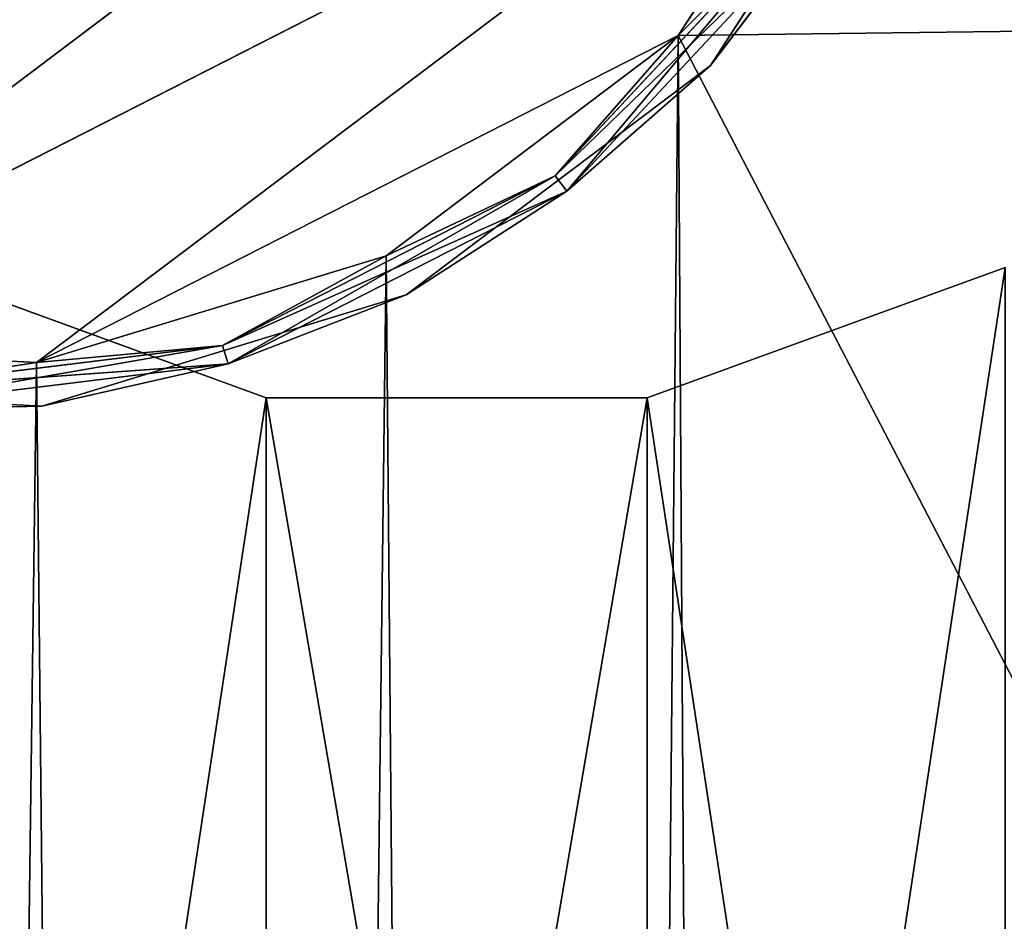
# Model space of a CAD drawing. Extents: x 0.1 to 22, y -6.2 to 5.8.
# Tile 62 of 97: x 15.559 to 16.008, y 3.073 to 3.484. Entities that reach past the tile are written whole.
import ezdxf

# ---------------------------------------------------------------- set-up
doc = ezdxf.new("R2010")
doc.units = 0
doc.header["$LTSCALE"] = 2.54
doc.layers.get('0').update_dxf_attribs({"color": 13, "linetype": 'CONTINUOUS'})

# ---------------------------------------------------------------- blocks, each defined once
blk = doc.blocks.new('GRUPA1_1')
at = {"color": 0}
for p, q in [((15.98792, 3.77903, -8.99043), (15.40058, 3.33649, -8.99043)), ((15.98792, 3.77903, -8.99043), (15.40058, 3.33649, -8.99043)), ((15.95041, 3.6166, -8.99043), (15.40058, 3.33649, -8.99043)), ((15.95041, 3.6166, -8.99043), (15.40058, 3.33649, -8.99043)), ((15.95041, 3.6166, -8.99043), (15.56705, 3.32775, -8.99043)), ((15.95041, 3.6166, -8.99043), (15.56705, 3.32775, -8.99043)), ((15.95041, 3.6166, -8.79043), (15.85961, 3.4768, -8.79043)), ((15.85961, 3.4768, -8.99043), (15.95041, 3.6166, -8.99043)), ((15.85961, 3.4768, -8.99043), (15.95041, 3.6166, -8.99043)), ((15.95041, 3.6166, -8.79043), (15.85961, 3.4768, -8.79043)), ((15.87424, 3.46316, -8.81043), (15.96882, 3.60879, -8.81043)), ((15.96882, 3.60879, -8.81043), (15.87424, 3.46316, -8.97043)), ((15.87424, 3.46316, -8.97043), (15.96882, 3.60879, -8.97043)), ((15.96882, 3.60879, -8.81043), (15.87424, 3.46316, -8.97043)), ((15.87424, 3.46316, -8.81043), (15.96882, 3.60879, -8.81043)), ((15.87424, 3.46316, -8.97043), (15.96882, 3.60879, -8.97043)), ((15.80345, 3.41283, -8.79311), (15.91951, 3.53728, -8.79311)), ((15.80345, 3.41283, -8.79311), (15.91951, 3.53728, -8.79311)), ((15.91951, 3.53728, -8.98775), (15.80345, 3.41283, -8.98775)), ((15.91951, 3.53728, -8.98775), (15.80345, 3.41283, -8.98775)), ((15.91951, 3.53728, -8.79311), (15.80874, 3.40581, -8.80359)), ((15.91951, 3.53728, -8.79311), (15.80874, 3.40581, -8.80359)), ((15.91951, 3.53728, -8.79311), (15.85961, 3.4768, -8.79043)), ((15.91951, 3.53728, -8.79311), (15.85961, 3.4768, -8.79043)), ((15.91951, 3.53728, -8.98775), (15.85961, 3.4768, -8.99043)), ((15.91951, 3.53728, -8.98775), (15.85961, 3.4768, -8.99043)), ((15.80345, 3.41283, -8.98775), (15.92689, 3.53249, -8.97727)), ((15.80345, 3.41283, -8.98775), (15.92689, 3.53249, -8.97727)), ((15.92689, 3.53249, -8.80359), (15.80874, 3.40581, -8.80359)), ((15.92689, 3.53249, -8.80359), (15.80874, 3.40581, -8.80359)), ((15.80874, 3.40581, -8.97727), (15.92689, 3.53249, -8.97727)), ((15.80874, 3.40581, -8.97727), (15.92689, 3.53249, -8.97727)), ((15.92689, 3.53249, -8.80359), (15.87424, 3.46316, -8.81043)), ((15.92689, 3.53249, -8.80359), (15.87424, 3.46316, -8.81043)), ((15.92689, 3.53249, -8.97727), (15.87424, 3.46316, -8.97043)), ((15.92689, 3.53249, -8.97727), (15.87424, 3.46316, -8.97043)), ((19.62058, 3.52158, -8.79043), (15.85961, 3.4768, -8.79043)), ((19.62058, 3.52158, -8.79043), (15.85961, 3.4768, -8.79043)), ((15.85961, 3.4768, -8.99043), (15.56705, 3.32775, -8.99043)), ((15.85961, 3.4768, -8.99043), (15.56705, 3.32775, -8.99043)), ((15.85961, 3.4768, -8.79043), (15.72647, 3.37648, -8.79043)), ((15.72647, 3.37648, -8.99043), (15.85961, 3.4768, -8.99043)), ((15.72647, 3.37648, -8.99043), (15.85961, 3.4768, -8.99043)), ((15.85961, 3.4768, -8.79043), (15.72647, 3.37648, -8.79043)), ((15.85961, 3.4768, -8.79043), (15.78956, -3.80666, -8.79043)), ((15.85961, 3.4768, -8.79043), (15.78956, -3.80666, -8.79043)), ((15.80345, 3.41283, -8.79311), (15.85961, 3.4768, -8.79043)), ((15.80345, 3.41283, -8.79311), (15.85961, 3.4768, -8.79043)), ((15.80345, 3.41283, -8.98775), (15.85961, 3.4768, -8.99043)), ((15.80345, 3.41283, -8.98775), (15.85961, 3.4768, -8.99043)), ((19.67149, -3.85411, -8.79043), (15.85961, 3.4768, -8.79043)), ((19.67149, -3.85411, -8.79043), (15.85961, 3.4768, -8.79043)), ((15.90572, -3.92623, -8.79043), (15.85961, 3.4768, -8.79043)), ((15.90572, -3.92623, -8.79043), (15.85961, 3.4768, -8.79043)), ((15.73555, 3.35866, -8.81043), (15.87424, 3.46316, -8.81043)), ((15.87424, 3.46316, -8.81043), (15.73555, 3.35866, -8.97043)), ((15.73555, 3.35866, -8.97043), (15.87424, 3.46316, -8.97043)), ((15.87424, 3.46316, -8.81043), (15.73555, 3.35866, -8.97043)), ((15.73555, 3.35866, -8.81043), (15.87424, 3.46316, -8.81043)), ((15.73555, 3.35866, -8.97043), (15.87424, 3.46316, -8.97043)), ((15.80874, 3.40581, -8.80359), (15.87424, 3.46316, -8.81043)), ((15.80874, 3.40581, -8.80359), (15.87424, 3.46316, -8.81043)), ((15.80874, 3.40581, -8.97727), (15.87424, 3.46316, -8.97043)), ((15.80874, 3.40581, -8.97727), (15.87424, 3.46316, -8.97043)), ((15.87424, 3.46316, -8.81043), (15.87424, 3.46316, -8.97043)), ((15.87424, 3.46316, -8.81043), (15.87424, 3.46316, -8.97043)), ((15.65182, 3.33558, -8.79311), (15.80345, 3.41283, -8.79311)), ((15.65182, 3.33558, -8.79311), (15.80345, 3.41283, -8.79311)), ((15.80345, 3.41283, -8.98775), (15.65182, 3.33558, -8.98775)), ((15.80345, 3.41283, -8.98775), (15.65182, 3.33558, -8.98775)), ((15.80345, 3.41283, -8.79311), (15.65439, 3.32717, -8.80359)), ((15.80345, 3.41283, -8.79311), (15.65439, 3.32717, -8.80359)), ((15.80345, 3.41283, -8.79311), (15.72647, 3.37648, -8.79043)), ((15.80345, 3.41283, -8.79311), (15.72647, 3.37648, -8.79043)), ((15.80345, 3.41283, -8.98775), (15.72647, 3.37648, -8.99043)), ((15.80345, 3.41283, -8.98775), (15.72647, 3.37648, -8.99043)), ((15.80874, 3.40581, -8.80359), (15.80345, 3.41283, -8.79311)), ((15.80874, 3.40581, -8.80359), (15.80345, 3.41283, -8.79311)), ((15.80345, 3.41283, -8.98775), (15.80874, 3.40581, -8.97727)), ((15.80345, 3.41283, -8.98775), (15.80874, 3.40581, -8.97727)), ((15.65182, 3.33558, -8.98775), (15.80874, 3.40581, -8.97727)), ((15.65182, 3.33558, -8.98775), (15.80874, 3.40581, -8.97727)), ((15.80874, 3.40581, -8.80359), (15.65439, 3.32717, -8.80359)), ((15.80874, 3.40581, -8.80359), (15.65439, 3.32717, -8.80359)), ((15.65439, 3.32717, -8.97727), (15.80874, 3.40581, -8.97727)), ((15.65439, 3.32717, -8.97727), (15.80874, 3.40581, -8.97727)), ((15.80874, 3.40581, -8.80359), (15.73555, 3.35866, -8.81043)), ((15.80874, 3.40581, -8.80359), (15.73555, 3.35866, -8.81043)), ((15.80874, 3.40581, -8.97727), (15.73555, 3.35866, -8.97043)), ((15.80874, 3.40581, -8.97727), (15.73555, 3.35866, -8.97043)), ((15.72647, 3.37648, -8.79043), (15.56705, 3.32775, -8.79043)), ((15.56705, 3.32775, -8.99043), (15.72647, 3.37648, -8.99043)), ((15.56705, 3.32775, -8.99043), (15.72647, 3.37648, -8.99043)), ((15.72647, 3.37648, -8.79043), (15.56705, 3.32775, -8.79043)), ((15.72647, 3.37648, -8.79043), (15.63952, -3.73403, -8.79043)), ((15.72647, 3.37648, -8.79043), (15.63952, -3.73403, -8.79043)), ((15.65182, 3.33558, -8.79311), (15.72647, 3.37648, -8.79043)), ((15.65182, 3.33558, -8.79311), (15.72647, 3.37648, -8.79043)), ((15.65182, 3.33558, -8.98775), (15.72647, 3.37648, -8.99043)), ((15.65182, 3.33558, -8.98775), (15.72647, 3.37648, -8.99043)), ((15.72647, 3.37648, -8.79043), (15.78956, -3.80666, -8.79043)), ((15.72647, 3.37648, -8.79043), (15.78956, -3.80666, -8.79043)), ((15.67175, 3.31177, -5.69043), (15.50858, 3.37116, -5.69043)), ((15.67175, 3.31177, -5.79043), (15.50858, 3.37116, -5.69043)), ((15.67175, 3.31177, -5.69043), (15.50858, 3.37116, -5.69043)), ((15.67175, 3.31177, -5.79043), (15.50858, 3.37116, -5.69043)), ((15.67175, 3.31177, -5.79043), (15.50858, 3.37116, -5.79043)), ((15.67175, 3.31177, -5.79043), (15.50858, 3.37116, -5.79043)), ((16.00858, 3.37116, -5.69043), (15.8454, 2.29658, -5.69043)), ((16.00858, 3.37116, -5.69043), (15.8454, 2.29658, -5.69043)), ((16.00858, 3.37116, -5.69043), (15.8454, 3.31177, -5.69043)), ((16.00858, 3.37116, -5.79043), (15.8454, 3.31177, -5.69043)), ((16.00858, 3.37116, -5.69043), (15.8454, 3.31177, -5.69043)), ((16.00858, 3.37116, -5.79043), (15.8454, 3.31177, -5.69043)), ((16.00858, 3.37116, -5.79043), (15.8454, 3.31177, -5.79043)), ((16.00858, 3.37116, -5.79043), (15.8454, 3.31177, -5.79043)), ((15.56949, 3.3079, -8.81043), (15.73555, 3.35866, -8.81043)), ((15.73555, 3.35866, -8.81043), (15.56949, 3.3079, -8.97043)), ((15.56949, 3.3079, -8.97043), (15.73555, 3.35866, -8.97043)), ((15.73555, 3.35866, -8.81043), (15.56949, 3.3079, -8.97043)), ((15.56949, 3.3079, -8.81043), (15.73555, 3.35866, -8.81043)), ((15.56949, 3.3079, -8.97043), (15.73555, 3.35866, -8.97043)), ((15.65439, 3.32717, -8.80359), (15.73555, 3.35866, -8.81043)), ((15.65439, 3.32717, -8.80359), (15.73555, 3.35866, -8.81043)), ((15.65439, 3.32717, -8.97727), (15.73555, 3.35866, -8.97043)), ((15.65439, 3.32717, -8.97727), (15.73555, 3.35866, -8.97043)), ((15.73555, 3.35866, -8.81043), (15.73555, 3.35866, -8.97043)), ((15.73555, 3.35866, -8.81043), (15.73555, 3.35866, -8.97043)), ((15.56705, 3.32775, -8.79043), (15.40058, 3.33649, -8.79043)), ((15.40058, 3.33649, -8.99043), (15.56705, 3.32775, -8.99043)), ((15.40058, 3.33649, -8.99043), (15.56705, 3.32775, -8.99043)), ((15.56705, 3.32775, -8.79043), (15.40058, 3.33649, -8.79043)), ((15.65182, 3.33558, -8.79311), (15.48245, 3.30607, -8.80359)), ((15.65182, 3.33558, -8.79311), (15.48245, 3.30607, -8.80359)), ((15.48291, 3.31485, -8.79311), (15.65182, 3.33558, -8.79311)), ((15.48291, 3.31485, -8.79311), (15.65182, 3.33558, -8.79311)), ((15.65182, 3.33558, -8.98775), (15.48291, 3.31485, -8.98775)), ((15.65182, 3.33558, -8.98775), (15.48291, 3.31485, -8.98775)), ((15.65182, 3.33558, -8.79311), (15.56705, 3.32775, -8.79043)), ((15.65182, 3.33558, -8.79311), (15.56705, 3.32775, -8.79043)), ((15.65182, 3.33558, -8.98775), (15.56705, 3.32775, -8.99043)), ((15.65182, 3.33558, -8.98775), (15.56705, 3.32775, -8.99043)), ((15.65182, 3.33558, -8.79311), (15.65439, 3.32717, -8.80359)), ((15.65182, 3.33558, -8.79311), (15.65439, 3.32717, -8.80359)), ((15.65182, 3.33558, -8.98775), (15.65439, 3.32717, -8.97727)), ((15.65182, 3.33558, -8.98775), (15.65439, 3.32717, -8.97727)), ((15.47368, -3.71709, -8.79043), (15.56705, 3.32775, -8.79043)), ((15.47368, -3.71709, -8.79043), (15.56705, 3.32775, -8.79043)), ((15.65439, 3.32717, -8.80359), (15.48245, 3.30607, -8.80359)), ((15.65439, 3.32717, -8.80359), (15.48245, 3.30607, -8.80359)), ((15.48245, 3.30607, -8.97727), (15.65439, 3.32717, -8.97727)), ((15.48245, 3.30607, -8.97727), (15.65439, 3.32717, -8.97727)), ((15.48291, 3.31485, -8.79311), (15.56705, 3.32775, -8.79043)), ((15.48291, 3.31485, -8.79311), (15.56705, 3.32775, -8.79043)), ((15.48291, 3.31485, -8.98775), (15.56705, 3.32775, -8.99043)), ((15.48291, 3.31485, -8.98775), (15.56705, 3.32775, -8.99043)), ((15.48291, 3.31485, -8.98775), (15.65439, 3.32717, -8.97727)), ((15.48291, 3.31485, -8.98775), (15.65439, 3.32717, -8.97727)), ((15.56705, 3.32775, -8.79043), (15.63952, -3.73403, -8.79043)), ((15.56705, 3.32775, -8.79043), (15.63952, -3.73403, -8.79043)), ((15.65439, 3.32717, -8.80359), (15.56949, 3.3079, -8.81043)), ((15.65439, 3.32717, -8.80359), (15.56949, 3.3079, -8.81043)), ((15.65439, 3.32717, -8.97727), (15.56949, 3.3079, -8.97043)), ((15.65439, 3.32717, -8.97727), (15.56949, 3.3079, -8.97043)), ((15.39608, 3.317, -8.81043), (15.56949, 3.3079, -8.81043)), ((15.56949, 3.3079, -8.81043), (15.39608, 3.317, -8.97043)), ((15.39608, 3.317, -8.97043), (15.56949, 3.3079, -8.97043)), ((15.56949, 3.3079, -8.81043), (15.39608, 3.317, -8.97043)), ((15.39608, 3.317, -8.81043), (15.56949, 3.3079, -8.81043)), ((15.39608, 3.317, -8.97043), (15.56949, 3.3079, -8.97043)), ((15.67175, 3.31177, -5.69043), (15.50858, 2.23719, -5.69043)), ((15.67175, 3.31177, -5.69043), (15.50858, 2.23719, -5.69043)), ((15.8454, 3.31177, -5.69043), (15.67175, 2.29658, -5.69043)), ((15.8454, 3.31177, -5.69043), (15.67175, 2.29658, -5.69043)), ((15.8454, 3.31177, -5.69043), (15.67175, 3.31177, -5.69043)), ((15.67175, 3.31177, -5.69043), (15.67175, 2.29658, -5.69043)), ((15.67175, 3.31177, -5.69043), (15.67175, 2.29658, -5.69043)), ((15.8454, 3.31177, -5.79043), (15.67175, 3.31177, -5.69043)), ((15.8454, 3.31177, -5.69043), (15.67175, 3.31177, -5.69043)), ((15.8454, 3.31177, -5.79043), (15.67175, 3.31177, -5.69043)), ((15.8454, 3.31177, -5.79043), (15.67175, 3.31177, -5.79043)), ((15.67175, 3.31177, -5.79043), (15.67175, 3.31177, -5.69043)), ((15.67175, 3.31177, -5.79043), (15.67175, 3.31177, -5.69043)), ((15.67175, 3.31177, -5.79043), (15.67175, 2.29658, -5.79043)), ((15.67175, 3.31177, -5.79043), (15.67175, 2.29658, -5.79043)), ((15.67175, 3.31177, -5.79043), (15.8454, 2.29658, -5.79043)), ((15.67175, 3.31177, -5.79043), (15.8454, 2.29658, -5.79043)), ((15.8454, 3.31177, -5.79043), (15.67175, 3.31177, -5.79043)), ((15.8454, 3.31177, -5.69043), (15.8454, 2.29658, -5.69043)), ((15.8454, 3.31177, -5.69043), (15.8454, 2.29658, -5.69043)), ((15.8454, 3.31177, -5.79043), (15.8454, 3.31177, -5.69043)), ((15.8454, 3.31177, -5.79043), (15.8454, 3.31177, -5.69043)), ((15.8454, 3.31177, -5.79043), (15.8454, 2.29658, -5.79043)), ((15.8454, 3.31177, -5.79043), (15.8454, 2.29658, -5.79043)), ((15.8454, 3.31177, -5.79043), (16.00858, 2.23719, -5.79043)), ((15.8454, 3.31177, -5.79043), (16.00858, 2.23719, -5.79043)), ((15.48245, 3.30607, -8.80359), (15.56949, 3.3079, -8.81043)), ((15.48245, 3.30607, -8.80359), (15.56949, 3.3079, -8.81043)), ((15.48245, 3.30607, -8.97727), (15.56949, 3.3079, -8.97043)), ((15.48245, 3.30607, -8.97727), (15.56949, 3.3079, -8.97043)), ((15.56949, 3.3079, -8.81043), (15.56949, 3.3079, -8.97043)), ((15.56949, 3.3079, -8.81043), (15.56949, 3.3079, -8.97043))]:
    blk.add_line(p, q, dxfattribs=at)
at = {"color": 9}
mesh = blk.add_polyface(dxfattribs=at)
corners = [(21.65858, 5.35418, -8.69043), (13.85858, -5.74582, -8.69043), (21.65858, -5.74582, -8.69043)]
mesh.append_faces([[corners[k] for k in face] for face in [(0, 1, 2)]], dxfattribs={"color": 9})
mesh = blk.add_polyface(dxfattribs=at)
corners = [(21.65858, 5.35418, -8.69043), (13.85858, 5.35418, -8.69043), (13.85858, -5.74582, -8.69043)]
mesh.append_faces([[corners[k] for k in face] for face in [(0, 1, 2)]], dxfattribs={"color": 9})
mesh = blk.add_polyface(dxfattribs=at)
corners = [(15.96761, 3.94449, -8.99043), (15.24713, 3.40163, -8.99043), (15.12522, 3.51533, -8.99043)]
mesh.append_faces([[corners[k] for k in face] for face in [(0, 1, 2)]], dxfattribs={"color": 9})
mesh = blk.add_polyface(dxfattribs=at)
corners = [(15.98792, 3.77903, -8.99043), (15.24713, 3.40163, -8.99043), (15.96761, 3.94449, -8.99043)]
mesh.append_faces([[corners[k] for k in face] for face in [(0, 1, 2)]], dxfattribs={"color": 9})
mesh = blk.add_polyface(dxfattribs=at)
corners = [(15.98792, 3.77903, -8.99043), (15.40058, 3.33649, -8.99043), (15.24713, 3.40163, -8.99043)]
mesh.append_faces([[corners[k] for k in face] for face in [(0, 1, 2)]], dxfattribs={"color": 9})
mesh = blk.add_polyface(dxfattribs=at)
corners = [(15.98792, 3.77903, -8.99043), (15.95041, 3.6166, -8.99043), (15.40058, 3.33649, -8.99043)]
mesh.append_faces([[corners[k] for k in face] for face in [(0, 1, 2)]], dxfattribs={"color": 9})
mesh = blk.add_polyface(dxfattribs=at)
corners = [(15.95041, 3.6166, -8.99043), (15.56705, 3.32775, -8.99043), (15.40058, 3.33649, -8.99043)]
mesh.append_faces([[corners[k] for k in face] for face in [(0, 1, 2)]], dxfattribs={"color": 9})
mesh = blk.add_polyface(dxfattribs=at)
corners = [(15.95041, 3.6166, -8.99043), (15.85961, 3.4768, -8.99043), (15.56705, 3.32775, -8.99043)]
mesh.append_faces([[corners[k] for k in face] for face in [(0, 1, 2)]], dxfattribs={"color": 9})
mesh = blk.add_polyface(dxfattribs=at)
corners = [(15.95041, 3.6166, -8.79043), (15.85961, 3.4768, -8.79043), (15.91951, 3.53728, -8.79311)]
mesh.append_faces([[corners[k] for k in face] for face in [(0, 1, 2)]], dxfattribs={"color": 9})
mesh = blk.add_polyface(dxfattribs=at)
corners = [(15.95041, 3.6166, -8.99043), (15.91951, 3.53728, -8.98775), (15.85961, 3.4768, -8.99043)]
mesh.append_faces([[corners[k] for k in face] for face in [(0, 1, 2)]], dxfattribs={"color": 9})
mesh = blk.add_polyface(dxfattribs=at)
corners = [(19.62058, 3.52158, -8.79043), (15.85961, 3.4768, -8.79043), (15.95041, 3.6166, -8.79043)]
mesh.append_faces([[corners[k] for k in face] for face in [(0, 1, 2)]], dxfattribs={"color": 9})
mesh = blk.add_polyface(dxfattribs=at)
corners = [(15.96882, 3.60879, -8.81043), (15.92689, 3.53249, -8.80359), (15.87424, 3.46316, -8.81043)]
mesh.append_faces([[corners[k] for k in face] for face in [(0, 1, 2)]], dxfattribs={"color": 9})
mesh = blk.add_polyface(dxfattribs=at)
corners = [(15.96882, 3.60879, -8.81043), (15.87424, 3.46316, -8.97043), (15.96882, 3.60879, -8.97043)]
mesh.append_faces([[corners[k] for k in face] for face in [(0, 1, 2)]], dxfattribs={"color": 9})
mesh = blk.add_polyface(dxfattribs=at)
corners = [(15.96882, 3.60879, -8.81043), (15.87424, 3.46316, -8.81043), (15.87424, 3.46316, -8.97043)]
mesh.append_faces([[corners[k] for k in face] for face in [(0, 1, 2)]], dxfattribs={"color": 9})
mesh = blk.add_polyface(dxfattribs=at)
corners = [(15.96882, 3.60879, -8.97043), (15.87424, 3.46316, -8.97043), (15.92689, 3.53249, -8.97727)]
mesh.append_faces([[corners[k] for k in face] for face in [(0, 1, 2)]], dxfattribs={"color": 9})
mesh = blk.add_polyface(dxfattribs=at)
corners = [(15.91951, 3.53728, -8.79311), (15.85961, 3.4768, -8.79043), (15.80345, 3.41283, -8.79311)]
mesh.append_faces([[corners[k] for k in face] for face in [(0, 1, 2)]], dxfattribs={"color": 9})
mesh = blk.add_polyface(dxfattribs=at)
corners = [(15.91951, 3.53728, -8.79311), (15.80345, 3.41283, -8.79311), (15.80874, 3.40581, -8.80359)]
mesh.append_faces([[corners[k] for k in face] for face in [(0, 1, 2)]], dxfattribs={"color": 9})
mesh = blk.add_polyface(dxfattribs=at)
corners = [(15.91951, 3.53728, -8.98775), (15.80345, 3.41283, -8.98775), (15.85961, 3.4768, -8.99043)]
mesh.append_faces([[corners[k] for k in face] for face in [(0, 1, 2)]], dxfattribs={"color": 9})
mesh = blk.add_polyface(dxfattribs=at)
corners = [(15.92689, 3.53249, -8.97727), (15.80345, 3.41283, -8.98775), (15.91951, 3.53728, -8.98775)]
mesh.append_faces([[corners[k] for k in face] for face in [(0, 1, 2)]], dxfattribs={"color": 9})
mesh = blk.add_polyface(dxfattribs=at)
corners = [(15.92689, 3.53249, -8.80359), (15.91951, 3.53728, -8.79311), (15.80874, 3.40581, -8.80359)]
mesh.append_faces([[corners[k] for k in face] for face in [(0, 1, 2)]], dxfattribs={"color": 9})
mesh = blk.add_polyface(dxfattribs=at)
corners = [(15.92689, 3.53249, -8.97727), (15.80874, 3.40581, -8.97727), (15.80345, 3.41283, -8.98775)]
mesh.append_faces([[corners[k] for k in face] for face in [(0, 1, 2)]], dxfattribs={"color": 9})
mesh = blk.add_polyface(dxfattribs=at)
corners = [(15.92689, 3.53249, -8.80359), (15.80874, 3.40581, -8.80359), (15.87424, 3.46316, -8.81043)]
mesh.append_faces([[corners[k] for k in face] for face in [(0, 1, 2)]], dxfattribs={"color": 9})
mesh = blk.add_polyface(dxfattribs=at)
corners = [(15.92689, 3.53249, -8.97727), (15.87424, 3.46316, -8.97043), (15.80874, 3.40581, -8.97727)]
mesh.append_faces([[corners[k] for k in face] for face in [(0, 1, 2)]], dxfattribs={"color": 9})
mesh = blk.add_polyface(dxfattribs=at)
corners = [(19.67149, -3.85411, -8.79043), (15.85961, 3.4768, -8.79043), (19.62058, 3.52158, -8.79043)]
mesh.append_faces([[corners[k] for k in face] for face in [(0, 1, 2)]], dxfattribs={"color": 9})
mesh = blk.add_polyface(dxfattribs=at)
corners = [(15.85961, 3.4768, -8.99043), (15.72647, 3.37648, -8.99043), (15.56705, 3.32775, -8.99043)]
mesh.append_faces([[corners[k] for k in face] for face in [(0, 1, 2)]], dxfattribs={"color": 9})
mesh = blk.add_polyface(dxfattribs=at)
corners = [(15.85961, 3.4768, -8.79043), (15.72647, 3.37648, -8.79043), (15.80345, 3.41283, -8.79311)]
mesh.append_faces([[corners[k] for k in face] for face in [(0, 1, 2)]], dxfattribs={"color": 9})
mesh = blk.add_polyface(dxfattribs=at)
corners = [(15.85961, 3.4768, -8.99043), (15.80345, 3.41283, -8.98775), (15.72647, 3.37648, -8.99043)]
mesh.append_faces([[corners[k] for k in face] for face in [(0, 1, 2)]], dxfattribs={"color": 9})
mesh = blk.add_polyface(dxfattribs=at)
corners = [(15.85961, 3.4768, -8.79043), (15.78956, -3.80666, -8.79043), (15.72647, 3.37648, -8.79043)]
mesh.append_faces([[corners[k] for k in face] for face in [(0, 1, 2)]], dxfattribs={"color": 9})
mesh = blk.add_polyface(dxfattribs=at)
corners = [(15.90572, -3.92623, -8.79043), (15.78956, -3.80666, -8.79043), (15.85961, 3.4768, -8.79043)]
mesh.append_faces([[corners[k] for k in face] for face in [(0, 1, 2)]], dxfattribs={"color": 9})
mesh = blk.add_polyface(dxfattribs=at)
corners = [(19.67149, -3.85411, -8.79043), (15.90572, -3.92623, -8.79043), (15.85961, 3.4768, -8.79043)]
mesh.append_faces([[corners[k] for k in face] for face in [(0, 1, 2)]], dxfattribs={"color": 9})
mesh = blk.add_polyface(dxfattribs=at)
corners = [(15.87424, 3.46316, -8.81043), (15.80874, 3.40581, -8.80359), (15.73555, 3.35866, -8.81043)]
mesh.append_faces([[corners[k] for k in face] for face in [(0, 1, 2)]], dxfattribs={"color": 9})
mesh = blk.add_polyface(dxfattribs=at)
corners = [(15.87424, 3.46316, -8.81043), (15.73555, 3.35866, -8.97043), (15.87424, 3.46316, -8.97043)]
mesh.append_faces([[corners[k] for k in face] for face in [(0, 1, 2)]], dxfattribs={"color": 9})
mesh = blk.add_polyface(dxfattribs=at)
corners = [(15.73555, 3.35866, -8.81043), (15.73555, 3.35866, -8.97043), (15.87424, 3.46316, -8.81043)]
mesh.append_faces([[corners[k] for k in face] for face in [(0, 1, 2)]], dxfattribs={"color": 9})
mesh = blk.add_polyface(dxfattribs=at)
corners = [(15.87424, 3.46316, -8.97043), (15.73555, 3.35866, -8.97043), (15.80874, 3.40581, -8.97727)]
mesh.append_faces([[corners[k] for k in face] for face in [(0, 1, 2)]], dxfattribs={"color": 9})
mesh = blk.add_polyface(dxfattribs=at)
corners = [(15.80345, 3.41283, -8.79311), (15.72647, 3.37648, -8.79043), (15.65182, 3.33558, -8.79311)]
mesh.append_faces([[corners[k] for k in face] for face in [(0, 1, 2)]], dxfattribs={"color": 9})
mesh = blk.add_polyface(dxfattribs=at)
corners = [(15.65182, 3.33558, -8.79311), (15.65439, 3.32717, -8.80359), (15.80345, 3.41283, -8.79311)]
mesh.append_faces([[corners[k] for k in face] for face in [(0, 1, 2)]], dxfattribs={"color": 9})
mesh = blk.add_polyface(dxfattribs=at)
corners = [(15.80345, 3.41283, -8.98775), (15.65182, 3.33558, -8.98775), (15.72647, 3.37648, -8.99043)]
mesh.append_faces([[corners[k] for k in face] for face in [(0, 1, 2)]], dxfattribs={"color": 9})
mesh = blk.add_polyface(dxfattribs=at)
corners = [(15.80874, 3.40581, -8.97727), (15.65182, 3.33558, -8.98775), (15.80345, 3.41283, -8.98775)]
mesh.append_faces([[corners[k] for k in face] for face in [(0, 1, 2)]], dxfattribs={"color": 9})
mesh = blk.add_polyface(dxfattribs=at)
corners = [(15.80345, 3.41283, -8.79311), (15.65439, 3.32717, -8.80359), (15.80874, 3.40581, -8.80359)]
mesh.append_faces([[corners[k] for k in face] for face in [(0, 1, 2)]], dxfattribs={"color": 9})
mesh = blk.add_polyface(dxfattribs=at)
corners = [(15.65439, 3.32717, -8.97727), (15.65182, 3.33558, -8.98775), (15.80874, 3.40581, -8.97727)]
mesh.append_faces([[corners[k] for k in face] for face in [(0, 1, 2)]], dxfattribs={"color": 9})
mesh = blk.add_polyface(dxfattribs=at)
corners = [(15.80874, 3.40581, -8.80359), (15.65439, 3.32717, -8.80359), (15.73555, 3.35866, -8.81043)]
mesh.append_faces([[corners[k] for k in face] for face in [(0, 1, 2)]], dxfattribs={"color": 9})
mesh = blk.add_polyface(dxfattribs=at)
corners = [(15.80874, 3.40581, -8.97727), (15.73555, 3.35866, -8.97043), (15.65439, 3.32717, -8.97727)]
mesh.append_faces([[corners[k] for k in face] for face in [(0, 1, 2)]], dxfattribs={"color": 9})
mesh = blk.add_polyface(dxfattribs=at)
corners = [(15.72647, 3.37648, -8.79043), (15.56705, 3.32775, -8.79043), (15.65182, 3.33558, -8.79311)]
mesh.append_faces([[corners[k] for k in face] for face in [(0, 1, 2)]], dxfattribs={"color": 9})
mesh = blk.add_polyface(dxfattribs=at)
corners = [(15.72647, 3.37648, -8.99043), (15.65182, 3.33558, -8.98775), (15.56705, 3.32775, -8.99043)]
mesh.append_faces([[corners[k] for k in face] for face in [(0, 1, 2)]], dxfattribs={"color": 9})
mesh = blk.add_polyface(dxfattribs=at)
corners = [(15.72647, 3.37648, -8.79043), (15.63952, -3.73403, -8.79043), (15.56705, 3.32775, -8.79043)]
mesh.append_faces([[corners[k] for k in face] for face in [(0, 1, 2)]], dxfattribs={"color": 9})
mesh = blk.add_polyface(dxfattribs=at)
corners = [(15.78956, -3.80666, -8.79043), (15.63952, -3.73403, -8.79043), (15.72647, 3.37648, -8.79043)]
mesh.append_faces([[corners[k] for k in face] for face in [(0, 1, 2)]], dxfattribs={"color": 9})
mesh = blk.add_polyface(dxfattribs=at)
corners = [(15.67175, 3.31177, -5.69043), (15.50858, 3.37116, -5.69043), (15.50858, 2.23719, -5.69043)]
mesh.append_faces([[corners[k] for k in face] for face in [(0, 1, 2)]], dxfattribs={"color": 9})
mesh = blk.add_polyface(dxfattribs=at)
corners = [(15.67175, 3.31177, -5.69043), (15.67175, 3.31177, -5.79043), (15.50858, 3.37116, -5.69043)]
mesh.append_faces([[corners[k] for k in face] for face in [(0, 1, 2)]], dxfattribs={"color": 9})
mesh = blk.add_polyface(dxfattribs=at)
corners = [(15.50858, 3.37116, -5.69043), (15.67175, 3.31177, -5.79043), (15.50858, 3.37116, -5.79043)]
mesh.append_faces([[corners[k] for k in face] for face in [(0, 1, 2)]], dxfattribs={"color": 9})
mesh = blk.add_polyface(dxfattribs=at)
corners = [(15.67175, 2.29658, -5.79043), (15.50858, 2.23719, -5.79043), (15.50858, 3.37116, -5.79043)]
mesh.append_faces([[corners[k] for k in face] for face in [(0, 1, 2)]], dxfattribs={"color": 9})
mesh = blk.add_polyface(dxfattribs=at)
corners = [(15.67175, 2.29658, -5.79043), (15.50858, 3.37116, -5.79043), (15.67175, 3.31177, -5.79043)]
mesh.append_faces([[corners[k] for k in face] for face in [(0, 1, 2)]], dxfattribs={"color": 9})
mesh = blk.add_polyface(dxfattribs=at)
corners = [(16.00858, 3.37116, -5.69043), (15.8454, 2.29658, -5.69043), (16.00858, 2.23719, -5.69043)]
mesh.append_faces([[corners[k] for k in face] for face in [(0, 1, 2)]], dxfattribs={"color": 9})
mesh = blk.add_polyface(dxfattribs=at)
corners = [(16.00858, 3.37116, -5.69043), (15.8454, 3.31177, -5.69043), (15.8454, 2.29658, -5.69043)]
mesh.append_faces([[corners[k] for k in face] for face in [(0, 1, 2)]], dxfattribs={"color": 9})
mesh = blk.add_polyface(dxfattribs=at)
corners = [(16.00858, 3.37116, -5.69043), (16.00858, 3.37116, -5.79043), (15.8454, 3.31177, -5.69043)]
mesh.append_faces([[corners[k] for k in face] for face in [(0, 1, 2)]], dxfattribs={"color": 9})
mesh = blk.add_polyface(dxfattribs=at)
corners = [(15.8454, 3.31177, -5.69043), (16.00858, 3.37116, -5.79043), (15.8454, 3.31177, -5.79043)]
mesh.append_faces([[corners[k] for k in face] for face in [(0, 1, 2)]], dxfattribs={"color": 9})
mesh = blk.add_polyface(dxfattribs=at)
corners = [(16.00858, 2.23719, -5.79043), (15.8454, 3.31177, -5.79043), (16.00858, 3.37116, -5.79043)]
mesh.append_faces([[corners[k] for k in face] for face in [(0, 1, 2)]], dxfattribs={"color": 9})
mesh = blk.add_polyface(dxfattribs=at)
corners = [(15.65439, 3.32717, -8.80359), (15.56949, 3.3079, -8.81043), (15.73555, 3.35866, -8.81043)]
mesh.append_faces([[corners[k] for k in face] for face in [(0, 1, 2)]], dxfattribs={"color": 9})
mesh = blk.add_polyface(dxfattribs=at)
corners = [(15.73555, 3.35866, -8.81043), (15.56949, 3.3079, -8.97043), (15.73555, 3.35866, -8.97043)]
mesh.append_faces([[corners[k] for k in face] for face in [(0, 1, 2)]], dxfattribs={"color": 9})
mesh = blk.add_polyface(dxfattribs=at)
corners = [(15.56949, 3.3079, -8.81043), (15.56949, 3.3079, -8.97043), (15.73555, 3.35866, -8.81043)]
mesh.append_faces([[corners[k] for k in face] for face in [(0, 1, 2)]], dxfattribs={"color": 9})
mesh = blk.add_polyface(dxfattribs=at)
corners = [(15.56949, 3.3079, -8.97043), (15.65439, 3.32717, -8.97727), (15.73555, 3.35866, -8.97043)]
mesh.append_faces([[corners[k] for k in face] for face in [(0, 1, 2)]], dxfattribs={"color": 9})
mesh = blk.add_polyface(dxfattribs=at)
corners = [(15.56705, 3.32775, -8.79043), (15.40058, 3.33649, -8.79043), (15.48291, 3.31485, -8.79311)]
mesh.append_faces([[corners[k] for k in face] for face in [(0, 1, 2)]], dxfattribs={"color": 9})
mesh = blk.add_polyface(dxfattribs=at)
corners = [(15.56705, 3.32775, -8.99043), (15.48291, 3.31485, -8.98775), (15.40058, 3.33649, -8.99043)]
mesh.append_faces([[corners[k] for k in face] for face in [(0, 1, 2)]], dxfattribs={"color": 9})
mesh = blk.add_polyface(dxfattribs=at)
corners = [(15.56705, 3.32775, -8.79043), (15.47368, -3.71709, -8.79043), (15.40058, 3.33649, -8.79043)]
mesh.append_faces([[corners[k] for k in face] for face in [(0, 1, 2)]], dxfattribs={"color": 9})
mesh = blk.add_polyface(dxfattribs=at)
corners = [(15.65182, 3.33558, -8.79311), (15.48245, 3.30607, -8.80359), (15.65439, 3.32717, -8.80359)]
mesh.append_faces([[corners[k] for k in face] for face in [(0, 1, 2)]], dxfattribs={"color": 9})
mesh = blk.add_polyface(dxfattribs=at)
corners = [(15.48291, 3.31485, -8.79311), (15.48245, 3.30607, -8.80359), (15.65182, 3.33558, -8.79311)]
mesh.append_faces([[corners[k] for k in face] for face in [(0, 1, 2)]], dxfattribs={"color": 9})
mesh = blk.add_polyface(dxfattribs=at)
corners = [(15.56705, 3.32775, -8.79043), (15.48291, 3.31485, -8.79311), (15.65182, 3.33558, -8.79311)]
mesh.append_faces([[corners[k] for k in face] for face in [(0, 1, 2)]], dxfattribs={"color": 9})
mesh = blk.add_polyface(dxfattribs=at)
corners = [(15.48291, 3.31485, -8.98775), (15.56705, 3.32775, -8.99043), (15.65182, 3.33558, -8.98775)]
mesh.append_faces([[corners[k] for k in face] for face in [(0, 1, 2)]], dxfattribs={"color": 9})
mesh = blk.add_polyface(dxfattribs=at)
corners = [(15.65439, 3.32717, -8.97727), (15.48291, 3.31485, -8.98775), (15.65182, 3.33558, -8.98775)]
mesh.append_faces([[corners[k] for k in face] for face in [(0, 1, 2)]], dxfattribs={"color": 9})
mesh = blk.add_polyface(dxfattribs=at)
corners = [(15.63952, -3.73403, -8.79043), (15.47368, -3.71709, -8.79043), (15.56705, 3.32775, -8.79043)]
mesh.append_faces([[corners[k] for k in face] for face in [(0, 1, 2)]], dxfattribs={"color": 9})
mesh = blk.add_polyface(dxfattribs=at)
corners = [(15.65439, 3.32717, -8.80359), (15.48245, 3.30607, -8.80359), (15.56949, 3.3079, -8.81043)]
mesh.append_faces([[corners[k] for k in face] for face in [(0, 1, 2)]], dxfattribs={"color": 9})
mesh = blk.add_polyface(dxfattribs=at)
corners = [(15.65439, 3.32717, -8.97727), (15.56949, 3.3079, -8.97043), (15.48245, 3.30607, -8.97727)]
mesh.append_faces([[corners[k] for k in face] for face in [(0, 1, 2)]], dxfattribs={"color": 9})
mesh = blk.add_polyface(dxfattribs=at)
corners = [(15.48245, 3.30607, -8.97727), (15.48291, 3.31485, -8.98775), (15.65439, 3.32717, -8.97727)]
mesh.append_faces([[corners[k] for k in face] for face in [(0, 1, 2)]], dxfattribs={"color": 9})
mesh = blk.add_polyface(dxfattribs=at)
corners = [(15.48245, 3.30607, -8.80359), (15.39608, 3.317, -8.81043), (15.56949, 3.3079, -8.81043)]
mesh.append_faces([[corners[k] for k in face] for face in [(0, 1, 2)]], dxfattribs={"color": 9})
mesh = blk.add_polyface(dxfattribs=at)
corners = [(15.56949, 3.3079, -8.81043), (15.39608, 3.317, -8.97043), (15.56949, 3.3079, -8.97043)]
mesh.append_faces([[corners[k] for k in face] for face in [(0, 1, 2)]], dxfattribs={"color": 9})
mesh = blk.add_polyface(dxfattribs=at)
corners = [(15.39608, 3.317, -8.81043), (15.39608, 3.317, -8.97043), (15.56949, 3.3079, -8.81043)]
mesh.append_faces([[corners[k] for k in face] for face in [(0, 1, 2)]], dxfattribs={"color": 9})
mesh = blk.add_polyface(dxfattribs=at)
corners = [(15.39608, 3.317, -8.97043), (15.48245, 3.30607, -8.97727), (15.56949, 3.3079, -8.97043)]
mesh.append_faces([[corners[k] for k in face] for face in [(0, 1, 2)]], dxfattribs={"color": 9})
mesh = blk.add_polyface(dxfattribs=at)
corners = [(15.67175, 3.31177, -5.69043), (15.50858, 2.23719, -5.69043), (15.67175, 2.29658, -5.69043)]
mesh.append_faces([[corners[k] for k in face] for face in [(0, 1, 2)]], dxfattribs={"color": 9})
mesh = blk.add_polyface(dxfattribs=at)
corners = [(15.8454, 3.31177, -5.69043), (15.67175, 2.29658, -5.69043), (15.8454, 2.29658, -5.69043)]
mesh.append_faces([[corners[k] for k in face] for face in [(0, 1, 2)]], dxfattribs={"color": 9})
mesh = blk.add_polyface(dxfattribs=at)
corners = [(15.8454, 3.31177, -5.69043), (15.67175, 3.31177, -5.69043), (15.67175, 2.29658, -5.69043)]
mesh.append_faces([[corners[k] for k in face] for face in [(0, 1, 2)]], dxfattribs={"color": 9})
mesh = blk.add_polyface(dxfattribs=at)
corners = [(15.8454, 3.31177, -5.69043), (15.8454, 3.31177, -5.79043), (15.67175, 3.31177, -5.69043)]
mesh.append_faces([[corners[k] for k in face] for face in [(0, 1, 2)]], dxfattribs={"color": 9})
mesh = blk.add_polyface(dxfattribs=at)
corners = [(15.67175, 3.31177, -5.69043), (15.8454, 3.31177, -5.79043), (15.67175, 3.31177, -5.79043)]
mesh.append_faces([[corners[k] for k in face] for face in [(0, 1, 2)]], dxfattribs={"color": 9})
mesh = blk.add_polyface(dxfattribs=at)
corners = [(15.8454, 2.29658, -5.79043), (15.67175, 2.29658, -5.79043), (15.67175, 3.31177, -5.79043)]
mesh.append_faces([[corners[k] for k in face] for face in [(0, 1, 2)]], dxfattribs={"color": 9})
mesh = blk.add_polyface(dxfattribs=at)
corners = [(15.8454, 2.29658, -5.79043), (15.67175, 3.31177, -5.79043), (15.8454, 3.31177, -5.79043)]
mesh.append_faces([[corners[k] for k in face] for face in [(0, 1, 2)]], dxfattribs={"color": 9})
mesh = blk.add_polyface(dxfattribs=at)
corners = [(16.00858, 2.23719, -5.79043), (15.8454, 2.29658, -5.79043), (15.8454, 3.31177, -5.79043)]
mesh.append_faces([[corners[k] for k in face] for face in [(0, 1, 2)]], dxfattribs={"color": 9})
blk = doc.blocks.new('GRUPA0_1')
at = {"color": 0}
blk.add_blockref('GRUPA1_1', (0, 0), dxfattribs=at)

msp = doc.modelspace()

# ---------------------------------------------------------------- block references
at = {"color": 0}
msp.add_blockref('GRUPA0_1', (0, 0), dxfattribs=at)

doc.saveas('drawing.dxf')
